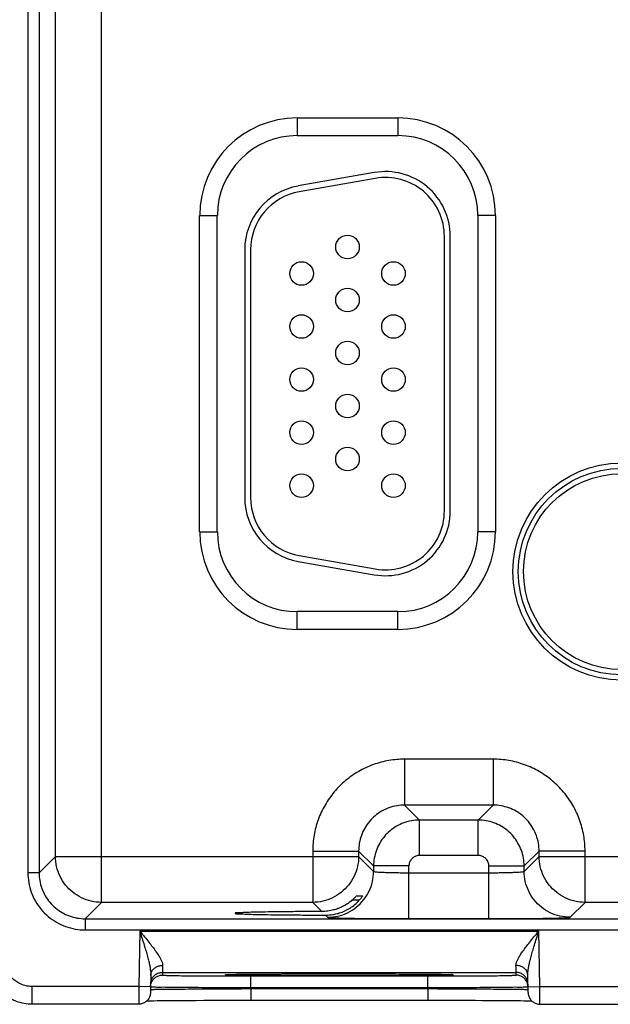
# Model space of a CAD drawing. Header units: inches. Extents: x 0 to 34, y 0 to 22.
# Tile 17 of 41: x 10.3 to 11.3, y 15.2 to 16.9. Entities that reach past the tile are written whole.
import ezdxf

# ---------------------------------------------------------------- set-up
doc = ezdxf.new("R2010")
doc.units = ezdxf.units.IN
doc.header["$LTSCALE"] = 1.87
doc.header["$MEASUREMENT"] = 0
doc.layers.get('0').update_dxf_attribs({"linetype": 'CONTINUOUS'})

msp = doc.modelspace()

# ---------------------------------------------------------------- linework, layer by layer
at = {"color": 7, "linetype": 'CONTINUOUS'}
for p, q in [((10.4018, 15.4177), (10.4018, 18.5404)), ((10.277, 18.4903), (10.277, 15.4679)), ((10.296, 18.4903), (10.296, 15.4679)), ((10.3238, 15.4957), (10.3238, 18.4625)), ((10.7341, 16.7491), (10.7341, 16.7191)), ((10.7341, 16.7491), (10.9051, 16.7491)), ((10.9051, 16.7491), (10.9051, 16.7191)), ((10.7341, 16.7191), (10.9051, 16.7191)), ((10.8649, 16.6564), (10.7359, 16.6337)), ((10.8667, 16.6466), (10.7377, 16.6238)), ((10.5685, 16.0466), (10.5685, 16.5836)), ((10.5685, 16.5836), (10.5985, 16.5836)), ((10.5985, 16.0466), (10.5985, 16.5836)), ((11.0406, 16.5836), (11.0406, 16.0466)), ((11.0706, 16.5836), (11.0406, 16.5836)), ((11.0706, 16.5836), (11.0706, 16.0466)), ((10.984, 16.0821), (10.984, 16.5481)), ((10.994, 16.0821), (10.994, 16.5481)), ((10.645, 16.5253), (10.645, 16.1048)), ((10.655, 16.5253), (10.655, 16.1048)), ((10.5685, 16.0466), (10.5985, 16.0466)), ((11.0706, 16.0466), (11.0406, 16.0466)), ((10.7359, 15.9965), (10.8649, 15.9738)), ((10.7377, 16.0063), (10.8667, 15.9836)), ((10.7341, 15.8811), (10.7341, 15.9111)), ((10.9051, 15.9111), (10.7341, 15.9111)), ((10.9051, 15.8811), (10.9051, 15.9111)), ((10.9051, 15.8811), (10.7341, 15.8811)), ((10.9164, 15.6607), (10.9164, 15.5827)), ((11.0667, 15.6607), (10.9164, 15.6607)), ((11.0667, 15.6607), (11.0667, 15.5827)), ((10.9164, 15.5827), (10.9418, 15.5574)), ((11.0667, 15.5827), (10.9164, 15.5827)), ((11.0667, 15.5827), (11.0414, 15.5574)), ((10.9418, 15.4974), (10.9418, 15.5574)), ((11.0414, 15.5574), (10.9418, 15.5574)), ((11.0414, 15.4974), (11.0414, 15.5574)), ((10.296, 15.4679), (10.3238, 15.4957)), ((10.3238, 15.4957), (10.8384, 15.4957)), ((10.7604, 15.5047), (10.7604, 15.4177)), ((10.7604, 15.5047), (10.8384, 15.5047)), ((10.8384, 15.5047), (10.8638, 15.4794)), ((10.8384, 15.5047), (10.8384, 15.4957)), ((10.8384, 15.4957), (10.8638, 15.4703)), ((11.0414, 15.4974), (10.9418, 15.4974)), ((11.1447, 15.5047), (11.1193, 15.4794)), ((11.1193, 15.4703), (11.1447, 15.4957)), ((11.1447, 15.4957), (11.1447, 15.5047)), ((11.2227, 15.5047), (11.1447, 15.5047)), ((11.1447, 15.4957), (11.7684, 15.4957)), ((11.2227, 15.4177), (11.2227, 15.5047)), ((10.8638, 15.4794), (10.8638, 15.4703)), ((10.9238, 15.4794), (10.8638, 15.4794)), ((10.9238, 15.39), (10.9238, 15.4794)), ((11.0594, 15.39), (11.0594, 15.4794)), ((11.0594, 15.4794), (11.1193, 15.4794)), ((11.1193, 15.4703), (11.1193, 15.4794)), ((10.296, 15.4679), (10.277, 15.4679)), ((10.9238, 15.468), (11.0594, 15.468)), ((10.8352, 15.4289), (10.8455, 15.4289)), ((10.374, 15.3899), (10.4018, 15.4177)), ((10.7604, 15.4177), (10.4018, 15.4177)), ((10.7604, 15.4177), (10.776, 15.4021)), ((10.8395, 15.4212), (10.8271, 15.4212)), ((11.1973, 15.3924), (11.2227, 15.4177)), ((11.6904, 15.4177), (11.2227, 15.4177)), ((10.7821, 15.396), (10.7858, 15.3924)), ((10.374, 15.3899), (10.374, 15.3709)), ((10.374, 15.3899), (17.7643, 15.3899)), ((10.9238, 15.39), (11.0594, 15.39)), ((10.374, 15.3709), (17.7643, 15.3709)), ((10.4669, 15.3687), (10.4653, 15.2748)), ((10.4669, 15.3687), (11.1442, 15.3687)), ((11.1459, 15.2748), (11.1442, 15.3687)), ((10.4856, 15.2942), (10.4851, 15.2645)), ((10.5053, 15.2987), (10.5052, 15.2941)), ((10.5053, 15.2987), (11.1058, 15.2987)), ((10.6158, 15.2949), (10.6172, 15.295)), ((10.6172, 15.295), (10.619, 15.295)), ((10.619, 15.295), (10.6211, 15.2951)), ((10.6211, 15.2951), (10.6236, 15.2952)), ((10.6236, 15.2952), (10.6265, 15.2952)), ((10.6265, 15.2952), (10.6299, 15.2953)), ((10.6299, 15.2953), (10.6336, 15.2954)), ((10.6336, 15.2954), (10.6378, 15.2954)), ((10.6378, 15.2954), (10.6424, 15.2955)), ((10.6424, 15.2955), (10.6476, 15.2956)), ((10.6476, 15.2956), (10.6532, 15.2956)), ((10.6532, 15.2956), (10.6593, 15.2957)), ((10.6552, 15.2731), (10.6552, 15.2927)), ((10.6552, 15.2927), (10.9559, 15.2927)), ((10.6593, 15.2957), (10.6658, 15.2958)), ((10.6658, 15.2958), (10.6729, 15.2958)), ((10.6729, 15.2958), (10.6805, 15.2959)), ((10.6805, 15.2959), (10.6886, 15.2959)), ((10.6886, 15.2959), (10.6972, 15.296)), ((10.6972, 15.296), (10.7063, 15.296)), ((10.7063, 15.296), (10.7158, 15.2961)), ((10.7158, 15.2961), (10.7257, 15.2961)), ((10.7257, 15.2961), (10.7361, 15.2962)), ((10.7361, 15.2962), (10.7469, 15.2962)), ((10.7469, 15.2962), (10.7581, 15.2962)), ((10.7581, 15.2962), (10.7695, 15.2963)), ((10.7695, 15.2963), (10.7813, 15.2963)), ((10.7813, 15.2963), (10.7933, 15.2963)), ((10.7933, 15.2963), (10.8055, 15.2963)), ((10.8056, 15.2963), (10.8205, 15.2963)), ((10.8205, 15.2963), (10.8346, 15.2963)), ((10.8346, 15.2963), (10.8483, 15.2962)), ((10.8483, 15.2962), (10.8616, 15.2962)), ((10.8616, 15.2962), (10.8744, 15.2962)), ((10.8744, 15.2962), (10.8866, 15.2961)), ((10.8866, 15.2961), (10.8983, 15.2961)), ((10.8983, 15.2961), (10.9093, 15.296)), ((10.9093, 15.296), (10.9197, 15.296)), ((10.9197, 15.296), (10.9294, 15.2959)), ((10.9294, 15.2959), (10.9384, 15.2958)), ((10.9384, 15.2958), (10.9467, 15.2958)), ((10.9467, 15.2958), (10.9543, 15.2957)), ((10.9543, 15.2957), (10.9612, 15.2956)), ((10.9559, 15.2731), (10.9559, 15.2927)), ((10.9612, 15.2956), (10.9674, 15.2955)), ((10.9674, 15.2955), (10.973, 15.2954)), ((10.973, 15.2954), (10.9779, 15.2954)), ((10.9779, 15.2954), (10.9822, 15.2953)), ((10.9822, 15.2953), (10.986, 15.2952)), ((10.986, 15.2952), (10.9891, 15.2951)), ((11.1059, 15.2941), (11.1058, 15.2987)), ((11.1261, 15.2645), (11.1255, 15.2942)), ((10.2844, 15.2448), (10.2844, 15.2748)), ((10.4653, 15.2748), (10.2844, 15.2748)), ((10.4853, 15.2745), (10.4653, 15.2748)), ((10.6552, 15.2712), (10.6552, 15.2731)), ((10.6552, 15.2731), (10.9559, 15.2731)), ((10.6552, 15.2712), (10.6552, 15.2515)), ((10.6552, 15.2712), (10.956, 15.2712)), ((10.956, 15.2712), (10.9559, 15.2731)), ((10.956, 15.2712), (10.956, 15.2515)), ((11.1259, 15.2745), (11.1459, 15.2748)), ((11.1459, 15.2748), (11.3953, 15.2748)), ((10.4651, 15.2448), (10.2844, 15.2448)), ((10.4786, 15.2505), (10.481, 15.2505)), ((10.481, 15.2505), (10.4853, 15.2506)), ((10.4853, 15.2506), (10.4904, 15.2507)), ((10.4904, 15.2507), (10.4962, 15.2508)), ((10.4962, 15.2508), (10.5029, 15.2509)), ((10.5029, 15.2509), (10.5105, 15.2509)), ((10.5105, 15.2509), (10.519, 15.251)), ((10.519, 15.251), (10.5284, 15.2511)), ((10.5284, 15.2511), (10.5388, 15.2512)), ((10.5388, 15.2512), (10.5502, 15.2512)), ((10.5502, 15.2512), (10.5624, 15.2513)), ((10.5624, 15.2513), (10.5756, 15.2514)), ((10.5756, 15.2514), (10.5897, 15.2514)), ((10.5897, 15.2514), (10.6045, 15.2515)), ((10.6045, 15.2515), (10.6201, 15.2515)), ((10.6201, 15.2515), (10.6363, 15.2515)), ((10.6363, 15.2515), (10.653, 15.2515)), ((10.653, 15.2515), (10.9626, 15.2515)), ((10.9626, 15.2515), (10.9758, 15.2515)), ((10.9758, 15.2515), (10.9887, 15.2515)), ((10.9887, 15.2515), (11.0013, 15.2515)), ((11.0013, 15.2515), (11.0135, 15.2514)), ((11.0135, 15.2514), (11.0252, 15.2514)), ((11.0252, 15.2514), (11.0365, 15.2514)), ((11.0365, 15.2514), (11.0473, 15.2513)), ((11.0473, 15.2513), (11.0575, 15.2513)), ((11.0575, 15.2513), (11.0672, 15.2512)), ((11.0672, 15.2512), (11.0763, 15.2511)), ((11.0763, 15.2511), (11.0848, 15.2511)), ((11.0848, 15.2511), (11.0927, 15.251)), ((11.0927, 15.251), (11.1001, 15.2509)), ((11.1001, 15.2509), (11.1069, 15.2509)), ((11.1069, 15.2509), (11.113, 15.2508)), ((11.113, 15.2508), (11.1186, 15.2507)), ((11.1186, 15.2507), (11.1236, 15.2506)), ((11.1236, 15.2506), (11.128, 15.2506)), ((11.1461, 15.2448), (11.3951, 15.2448))]:
    msp.add_line(p, q, dxfattribs=at)
for points in [[(10.6141, 15.2948), (10.6141, 15.2948), (10.6142, 15.2948), (10.6145, 15.2948), (10.6148, 15.2949), (10.6153, 15.2949), (10.6158, 15.2949)], [(10.9891, 15.2951), (10.9918, 15.2951), (10.9929, 15.295), (10.9939, 15.295), (10.9947, 15.2949), (10.9955, 15.2949), (10.9961, 15.2949), (10.9965, 15.2949), (10.9968, 15.2948), (10.9969, 15.2948)], [(11.128, 15.2506), (11.1319, 15.2505), (11.1325, 15.2505)]]:
    msp.add_lwpolyline(points, dxfattribs=at)
for centre, radius in [((10.8195, 16.5301), 0.02), ((10.7415, 16.4851), 0.02), ((10.8975, 16.4851), 0.02), ((10.8195, 16.4401), 0.02), ((10.7415, 16.3951), 0.02), ((10.8975, 16.3951), 0.02), ((10.8195, 16.3501), 0.02), ((10.7415, 16.3051), 0.02), ((10.8975, 16.3051), 0.02), ((10.8195, 16.2601), 0.02), ((10.7415, 16.2151), 0.02), ((10.8975, 16.2151), 0.02), ((10.8195, 16.1701), 0.02), ((11.2846, 15.9791), 0.1842), ((10.7415, 16.1251), 0.02), ((10.8975, 16.1251), 0.02), ((11.2846, 15.9791), 0.1752), ((11.2846, 15.9791), 0.1752), ((11.2846, 15.9791), 0.1662)]:
    msp.add_circle(centre, radius, dxfattribs=at)
for centre, radius, start, end in [((10.7341, 16.5836), 0.1655, 90, 180), ((10.9051, 16.5836), 0.1655, 0, 90), ((10.7341, 16.5836), 0.1355, 90, 180), ((10.9051, 16.5836), 0.1355, 0, 90), ((10.884, 16.5481), 0.11, 0, 100), ((10.884, 16.5481), 0.1, 0, 100), ((10.755, 16.5253), 0.11, 100, 180), ((10.755, 16.5253), 0.1, 100, 180), ((10.755, 16.1048), 0.11, 180, 260), ((10.755, 16.1048), 0.1, 180, 260), ((10.884, 16.0821), 0.11, 260, 0), ((10.884, 16.0821), 0.1, 260, 0), ((10.7341, 16.0466), 0.1655, 180, 270), ((10.7341, 16.0466), 0.1355, 180, 270), ((10.9051, 16.0466), 0.1355, 270, 360), ((10.9051, 16.0466), 0.1655, 270, 360)]:
    msp.add_arc(centre, radius, start, end, dxfattribs=at)
for points, knots in [([(10.9164, 15.6607), (10.9075, 15.6607), (10.8895, 15.6592), (10.8631, 15.6522), (10.8382, 15.6406), (10.8157, 15.6249), (10.7964, 15.6056), (10.7806, 15.5831), (10.769, 15.5582), (10.762, 15.5318), (10.7604, 15.5137), (10.7604, 15.5047)], [0, 0, 0, 0, 0.109056, 0.220494, 0.332665, 0.444249, 0.555124, 0.666475, 0.778615, 0.89032, 1, 1, 1, 1]), ([(11.2227, 15.5047), (11.2227, 15.5136), (11.2212, 15.5317), (11.2142, 15.558), (11.2026, 15.5829), (11.1869, 15.6054), (11.1675, 15.6248), (11.1451, 15.6405), (11.1202, 15.6521), (11.0938, 15.6592), (11.0757, 15.6607), (11.0667, 15.6607)], [0, 0, 0, 0, 0.109056, 0.220494, 0.332665, 0.444249, 0.555124, 0.666475, 0.778615, 0.89032, 1, 1, 1, 1]), ([(10.9164, 15.5827), (10.912, 15.5827), (10.9029, 15.582), (10.8897, 15.5785), (10.8773, 15.5727), (10.866, 15.5648), (10.8564, 15.5552), (10.8485, 15.5439), (10.8427, 15.5315), (10.8392, 15.5183), (10.8384, 15.5092), (10.8384, 15.5047)], [0, 0, 0, 0, 0.109256, 0.220665, 0.332796, 0.444327, 0.555144, 0.666443, 0.778542, 0.890214, 1, 1, 1, 1]), ([(11.1447, 15.5047), (11.1447, 15.5092), (11.1439, 15.5182), (11.1404, 15.5314), (11.1347, 15.5439), (11.1268, 15.5551), (11.1171, 15.5648), (11.1059, 15.5726), (11.0935, 15.5784), (11.0803, 15.5819), (11.0712, 15.5827), (11.0667, 15.5827)], [0, 0, 0, 0, 0.109256, 0.220665, 0.332796, 0.444327, 0.555144, 0.666443, 0.778542, 0.890214, 1, 1, 1, 1]), ([(10.9418, 15.5574), (10.9373, 15.5574), (10.9282, 15.5566), (10.915, 15.553), (10.9026, 15.5472), (10.8914, 15.5394), (10.8817, 15.5297), (10.8739, 15.5186), (10.8681, 15.5062), (10.8646, 15.493), (10.8638, 15.4839), (10.8638, 15.4794)], [0, 0, 0, 0, 0.111114, 0.22221, 0.33333, 0.444441, 0.555562, 0.666674, 0.777793, 0.888894, 1, 1, 1, 1]), ([(11.1193, 15.4794), (11.1193, 15.4839), (11.1185, 15.493), (11.115, 15.5062), (11.1092, 15.5186), (11.1014, 15.5297), (11.0917, 15.5394), (11.0805, 15.5472), (11.0682, 15.553), (11.055, 15.5566), (11.0459, 15.5574), (11.0414, 15.5574)], [0, 0, 0, 0, 0.111114, 0.22221, 0.33333, 0.444441, 0.555562, 0.666674, 0.777793, 0.888894, 1, 1, 1, 1]), ([(10.4018, 15.4177), (10.396, 15.4177), (10.3843, 15.419), (10.3677, 15.4249), (10.3528, 15.4342), (10.3403, 15.4467), (10.3309, 15.4616), (10.3251, 15.4782), (10.3238, 15.4899), (10.3238, 15.4957)], [0, 0, 0, 0, 0.1428, 0.285675, 0.428557, 0.571443, 0.714325, 0.8572, 1, 1, 1, 1]), ([(10.8384, 15.4957), (10.8384, 15.4899), (10.8371, 15.4782), (10.8313, 15.4616), (10.8219, 15.4467), (10.8095, 15.4342), (10.7946, 15.4249), (10.7779, 15.419), (10.7663, 15.4177), (10.7604, 15.4177)], [0, 0, 0, 0, 0.142848, 0.285705, 0.428568, 0.571432, 0.714295, 0.857152, 1, 1, 1, 1]), ([(10.9418, 15.4974), (10.9407, 15.4974), (10.9386, 15.4972), (10.9356, 15.4964), (10.9327, 15.495), (10.9302, 15.4932), (10.9279, 15.491), (10.9261, 15.4884), (10.9248, 15.4855), (10.924, 15.4825), (10.9238, 15.4804), (10.9238, 15.4794)], [0, 0, 0, 0, 0.110821, 0.221979, 0.333188, 0.444425, 0.555646, 0.666822, 0.777981, 0.889113, 1, 1, 1, 1]), ([(11.0594, 15.4794), (11.0594, 15.4804), (11.0592, 15.4825), (11.0584, 15.4855), (11.057, 15.4884), (11.0552, 15.491), (11.053, 15.4932), (11.0504, 15.495), (11.0475, 15.4964), (11.0445, 15.4972), (11.0424, 15.4974), (11.0414, 15.4974)], [0, 0, 0, 0, 0.110821, 0.221979, 0.333188, 0.444425, 0.555646, 0.666822, 0.777981, 0.889113, 1, 1, 1, 1]), ([(11.2227, 15.4177), (11.2169, 15.4177), (11.2052, 15.419), (11.1886, 15.4249), (11.1737, 15.4342), (11.1612, 15.4467), (11.1519, 15.4616), (11.146, 15.4782), (11.1447, 15.4899), (11.1447, 15.4957)], [0, 0, 0, 0, 0.142848, 0.285705, 0.428568, 0.571432, 0.714295, 0.857152, 1, 1, 1, 1]), ([(10.277, 15.4679), (10.277, 15.4624), (10.2779, 15.4511), (10.2823, 15.4347), (10.2895, 15.4192), (10.2993, 15.4052), (10.3113, 15.3932), (10.3253, 15.3834), (10.3408, 15.3762), (10.3572, 15.3719), (10.3684, 15.3709), (10.374, 15.3709)], [0, 0, 0, 0, 0.109035, 0.22055, 0.332813, 0.444474, 0.555424, 0.667046, 0.779288, 0.890847, 1, 1, 1, 1]), ([(10.296, 15.4679), (10.296, 15.4634), (10.2968, 15.4544), (10.3003, 15.4412), (10.306, 15.4288), (10.3139, 15.4175), (10.3236, 15.4078), (10.3348, 15.4), (10.3473, 15.3942), (10.3605, 15.3907), (10.3695, 15.3899), (10.374, 15.3899)], [0, 0, 0, 0, 0.109317, 0.220791, 0.332977, 0.444527, 0.55535, 0.666873, 0.779048, 0.890574, 1, 1, 1, 1]), ([(10.7858, 15.3924), (10.7916, 15.3924), (10.8033, 15.3937), (10.8199, 15.3995), (10.8348, 15.4089), (10.8473, 15.4213), (10.8567, 15.4362), (10.8625, 15.4528), (10.8638, 15.4645), (10.8638, 15.4703)], [0, 0, 0, 0, 0.142848, 0.285706, 0.428568, 0.571433, 0.714296, 0.857152, 1, 1, 1, 1]), ([(10.8638, 15.4703), (10.8639, 15.47), (10.8656, 15.4699), (10.8681, 15.4694), (10.8727, 15.4691), (10.8786, 15.4688), (10.886, 15.4685), (10.8944, 15.4683), (10.9038, 15.4681), (10.9137, 15.468), (10.9204, 15.468), (10.9238, 15.468)], [0, 0, 0, 0, 0.018779, 0.066257, 0.141786, 0.242242, 0.364659, 0.506759, 0.664477, 0.831317, 1, 1, 1, 1]), ([(11.0594, 15.468), (11.0627, 15.468), (11.0695, 15.468), (11.0793, 15.4681), (11.0887, 15.4683), (11.0972, 15.4685), (11.1045, 15.4688), (11.1104, 15.4691), (11.115, 15.4694), (11.1175, 15.4699), (11.1192, 15.47), (11.1193, 15.4703)], [0, 0, 0, 0, 0.168683, 0.335523, 0.493241, 0.635341, 0.757758, 0.858214, 0.933743, 0.981221, 1, 1, 1, 1]), ([(11.1973, 15.3924), (11.1915, 15.3924), (11.1798, 15.3937), (11.1632, 15.3995), (11.1483, 15.4089), (11.1359, 15.4213), (11.1265, 15.4362), (11.1207, 15.4528), (11.1193, 15.4645), (11.1193, 15.4703)], [0, 0, 0, 0, 0.142848, 0.285705, 0.428568, 0.571432, 0.714295, 0.857152, 1, 1, 1, 1]), ([(10.8271, 15.4212), (10.8281, 15.422), (10.8298, 15.4236), (10.832, 15.4256), (10.8335, 15.4274), (10.8346, 15.4282), (10.835, 15.4289), (10.8352, 15.4289)], [0, 0, 0, 0, 0.333055, 0.610968, 0.823359, 0.956262, 1, 1, 1, 1]), ([(10.8455, 15.4289), (10.846, 15.4289), (10.8441, 15.4272), (10.8435, 15.4259), (10.8415, 15.4236), (10.8403, 15.4221), (10.8395, 15.4212)], [0, 0, 0, 0, 0.156773, 0.364762, 0.649961, 1, 1, 1, 1]), ([(10.8056, 15.3996), (10.8087, 15.4006), (10.815, 15.403), (10.8239, 15.4078), (10.8322, 15.4139), (10.8372, 15.4187), (10.8395, 15.4212)], [0, 0, 0, 0, 0.243725, 0.492496, 0.745053, 1, 1, 1, 1]), ([(10.8271, 15.4212), (10.825, 15.4193), (10.8205, 15.4159), (10.8132, 15.4114), (10.8081, 15.409), (10.8056, 15.408)], [0, 0, 0, 0, 0.336956, 0.670515, 1, 1, 1, 1]), ([(10.776, 15.4021), (10.7665, 15.4021), (10.7479, 15.402), (10.7211, 15.4018), (10.6968, 15.4015), (10.6752, 15.4012), (10.658, 15.4007), (10.6429, 15.4007), (10.6369, 15.3993), (10.6282, 15.4002), (10.6288, 15.3993)], [0, 0, 0, 0, 0.194576, 0.378144, 0.545577, 0.69222, 0.813984, 0.907487, 0.97014, 1, 1, 1, 1]), ([(10.6288, 15.3993), (10.6289, 15.3991), (10.6306, 15.3975), (10.6366, 15.399), (10.6463, 15.3973), (10.661, 15.3974), (10.6795, 15.3968), (10.7016, 15.3966), (10.7266, 15.3963), (10.7538, 15.3961), (10.7725, 15.396), (10.7821, 15.396)], [0, 0, 0, 0, 0.005031, 0.040544, 0.106967, 0.202496, 0.324482, 0.46953, 0.633601, 0.812127, 1, 1, 1, 1]), ([(10.8031, 15.407), (10.8007, 15.4061), (10.7951, 15.4044), (10.7861, 15.4026), (10.7794, 15.4021), (10.776, 15.4021)], [0, 0, 0, 0, 0.271365, 0.63614, 1, 1, 1, 1]), ([(10.7821, 15.396), (10.7848, 15.396), (10.7901, 15.3963), (10.7979, 15.3975), (10.803, 15.3988), (10.8056, 15.3996)], [0, 0, 0, 0, 0.333098, 0.66578, 1, 1, 1, 1]), ([(10.7858, 15.3924), (10.7864, 15.3918), (10.7898, 15.3922), (10.7959, 15.3912), (10.8064, 15.3912), (10.82, 15.3908), (10.8369, 15.3905), (10.8563, 15.3903), (10.8778, 15.3901), (10.9006, 15.39), (10.916, 15.39), (10.9238, 15.39)], [0, 0, 0, 0, 0.017783, 0.064986, 0.140472, 0.241029, 0.36365, 0.506026, 0.664061, 0.831241, 1, 1, 1, 1]), ([(11.0594, 15.39), (11.0671, 15.39), (11.0826, 15.39), (11.1053, 15.3901), (11.1268, 15.3903), (11.1463, 15.3905), (11.1631, 15.3908), (11.1768, 15.3912), (11.1873, 15.3912), (11.1933, 15.3922), (11.1968, 15.3918), (11.1973, 15.3924)], [0, 0, 0, 0, 0.168759, 0.335939, 0.493974, 0.63635, 0.758971, 0.859528, 0.935014, 0.982217, 1, 1, 1, 1]), ([(10.4669, 15.3687), (10.4682, 15.3645), (10.4708, 15.3566), (10.4743, 15.3452), (10.4774, 15.335), (10.4799, 15.3259), (10.4821, 15.3178), (10.4837, 15.3106), (10.4848, 15.3044), (10.4855, 15.299), (10.4856, 15.2957), (10.4856, 15.2942)], [0, 0, 0, 0, 0.171488, 0.32569, 0.46346, 0.586166, 0.695014, 0.790311, 0.872244, 0.941832, 1, 1, 1, 1]), ([(10.4669, 15.3687), (10.4696, 15.3655), (10.4748, 15.3592), (10.4821, 15.3504), (10.4884, 15.3424), (10.4937, 15.3353), (10.498, 15.329), (10.5014, 15.3234), (10.5038, 15.3185), (10.5053, 15.3143), (10.5056, 15.3117), (10.5056, 15.3105)], [0, 0, 0, 0, 0.1813, 0.343363, 0.486512, 0.611843, 0.720415, 0.812521, 0.888617, 0.950356, 1, 1, 1, 1]), ([(11.1055, 15.3105), (11.1055, 15.3117), (11.1059, 15.3143), (11.1073, 15.3185), (11.1097, 15.3234), (11.1131, 15.329), (11.1174, 15.3353), (11.1228, 15.3424), (11.1291, 15.3504), (11.1363, 15.3592), (11.1415, 15.3655), (11.1442, 15.3687)], [0, 0, 0, 0, 0.049644, 0.111383, 0.187479, 0.279585, 0.388157, 0.513488, 0.656637, 0.8187, 1, 1, 1, 1]), ([(11.1255, 15.2942), (11.1255, 15.2957), (11.1257, 15.299), (11.1263, 15.3044), (11.1275, 15.3106), (11.1291, 15.3178), (11.1312, 15.3259), (11.1338, 15.335), (11.1368, 15.3452), (11.1404, 15.3566), (11.1429, 15.3645), (11.1442, 15.3687)], [0, 0, 0, 0, 0.058168, 0.127756, 0.209689, 0.304986, 0.413834, 0.53654, 0.67431, 0.828512, 1, 1, 1, 1]), ([(10.2844, 15.2748), (10.2815, 15.2748), (10.2759, 15.2753), (10.2676, 15.2775), (10.2599, 15.2812), (10.2529, 15.2861), (10.2468, 15.2921), (10.2419, 15.2991), (10.2383, 15.3068), (10.2361, 15.3151), (10.2356, 15.3208), (10.2356, 15.3236)], [0, 0, 0, 0, 0.111022, 0.222126, 0.333274, 0.444437, 0.555624, 0.666771, 0.777897, 0.88898, 1, 1, 1, 1]), ([(10.4856, 15.2942), (10.4856, 15.296), (10.4864, 15.2995), (10.4894, 15.3042), (10.4939, 15.3078), (10.4995, 15.31), (10.5035, 15.3105), (10.5056, 15.3105)], [0, 0, 0, 0, 0.182333, 0.371723, 0.572048, 0.782837, 1, 1, 1, 1]), ([(10.5056, 15.3105), (10.5056, 15.3088), (10.5055, 15.3058), (10.5054, 15.3021), (10.5054, 15.2999), (10.5053, 15.299), (10.5053, 15.2987)], [0, 0, 0, 0, 0.441849, 0.758434, 0.940467, 1, 1, 1, 1]), ([(11.1255, 15.2942), (11.1255, 15.296), (11.1248, 15.2995), (11.1218, 15.3042), (11.1173, 15.3078), (11.1117, 15.31), (11.1076, 15.3105), (11.1055, 15.3105)], [0, 0, 0, 0, 0.182333, 0.371722, 0.572047, 0.782837, 1, 1, 1, 1]), ([(11.1058, 15.2987), (11.1058, 15.299), (11.1058, 15.2999), (11.1057, 15.3021), (11.1056, 15.3058), (11.1056, 15.3088), (11.1055, 15.3105)], [0, 0, 0, 0, 0.059726, 0.242157, 0.558913, 1, 1, 1, 1]), ([(10.4893, 15.2907), (10.4905, 15.2923), (10.4935, 15.2953), (10.4991, 15.2981), (10.5033, 15.2987), (10.5053, 15.2987)], [0, 0, 0, 0, 0.33333, 0.666664, 1, 1, 1, 1]), ([(10.4913, 15.2884), (10.492, 15.2891), (10.4944, 15.2911), (10.499, 15.2934), (10.5032, 15.2941), (10.5052, 15.2941)], [0, 0, 0, 0, 0.192812, 0.596405, 1, 1, 1, 1]), ([(10.5052, 15.2941), (10.5052, 15.2935), (10.5091, 15.2945), (10.5131, 15.2932), (10.5229, 15.2936), (10.5347, 15.2932), (10.5501, 15.2931), (10.5678, 15.293), (10.5878, 15.2929), (10.6035, 15.2928), (10.6124, 15.2928), (10.6141, 15.2928)], [0, 0, 0, 0, 0.016701, 0.066744, 0.14942, 0.262703, 0.40356, 0.568578, 0.753828, 0.954314, 1, 1, 1, 1]), ([(10.6183, 15.2942), (10.6163, 15.2938), (10.6141, 15.2931), (10.6113, 15.2958), (10.6143, 15.2954), (10.6167, 15.2951)], [0, 0, 0, 0, 0.528183, 0.566675, 1, 1, 1, 1]), ([(10.6141, 15.2928), (10.62, 15.2928), (10.6338, 15.2928), (10.6475, 15.2927), (10.6552, 15.2927)], [0, 0, 0, 0, 0.434955, 1, 1, 1, 1]), ([(10.6174, 15.295), (10.6227, 15.2944), (10.628, 15.2958), (10.6448, 15.2954), (10.6631, 15.2958), (10.6851, 15.2959), (10.7078, 15.2961), (10.7302, 15.2962), (10.7515, 15.2962), (10.7712, 15.2963), (10.7882, 15.2963), (10.7986, 15.2963), (10.803, 15.2963)], [0, 0, 0, 0, 0.055084, 0.136944, 0.24238, 0.362965, 0.487978, 0.610233, 0.725894, 0.832463, 0.928632, 1, 1, 1, 1]), ([(10.8056, 15.2929), (10.8004, 15.2929), (10.7895, 15.2929), (10.7721, 15.2929), (10.7528, 15.293), (10.7319, 15.293), (10.7098, 15.2931), (10.6873, 15.2933), (10.6655, 15.2934), (10.6463, 15.2938), (10.6306, 15.2934), (10.6221, 15.2948), (10.6183, 15.2942)], [0, 0, 0, 0, 0.082404, 0.175372, 0.278594, 0.390928, 0.51011, 0.632566, 0.751999, 0.858357, 0.94238, 1, 1, 1, 1]), ([(10.9937, 15.2942), (10.9884, 15.2948), (10.983, 15.2934), (10.9662, 15.2939), (10.9478, 15.2934), (10.9259, 15.2933), (10.9032, 15.2931), (10.8808, 15.293), (10.8595, 15.293), (10.8398, 15.2929), (10.8221, 15.2929), (10.8108, 15.2929), (10.8056, 15.2929)], [0, 0, 0, 0, 0.054557, 0.135507, 0.239644, 0.358606, 0.481835, 0.602293, 0.716223, 0.821185, 0.915909, 1, 1, 1, 1]), ([(10.8089, 15.2963), (10.8129, 15.2963), (10.8228, 15.2963), (10.8391, 15.2963), (10.8584, 15.2962), (10.8793, 15.2962), (10.9014, 15.2961), (10.924, 15.2959), (10.9457, 15.2958), (10.965, 15.2954), (10.9807, 15.2959), (10.989, 15.2944), (10.9929, 15.295)], [0, 0, 0, 0, 0.066091, 0.160822, 0.266005, 0.380463, 0.501873, 0.626576, 0.748121, 0.856249, 0.941572, 1, 1, 1, 1]), ([(10.9559, 15.2927), (10.9637, 15.2927), (10.9773, 15.2928), (10.991, 15.2928), (10.9969, 15.2928)], [0, 0, 0, 0, 0.567085, 1, 1, 1, 1]), ([(10.9936, 15.2952), (10.9954, 15.2955), (10.9974, 15.296), (10.9999, 15.2932), (10.9963, 15.2939), (10.9937, 15.2942)], [0, 0, 0, 0, 0.476697, 0.513267, 1, 1, 1, 1]), ([(10.9969, 15.2928), (10.9986, 15.2928), (11.0076, 15.2928), (11.0233, 15.2929), (11.0433, 15.293), (11.0611, 15.2931), (11.0764, 15.2932), (11.0883, 15.2936), (11.098, 15.2932), (11.102, 15.2945), (11.1059, 15.2935), (11.1059, 15.2941)], [0, 0, 0, 0, 0.046984, 0.247182, 0.432179, 0.596973, 0.737634, 0.850763, 0.933333, 0.983317, 1, 1, 1, 1]), ([(11.1219, 15.2907), (11.1206, 15.2923), (11.1176, 15.2953), (11.112, 15.2981), (11.1079, 15.2987), (11.1058, 15.2987)], [0, 0, 0, 0, 0.33333, 0.666664, 1, 1, 1, 1]), ([(11.1198, 15.2884), (11.1191, 15.2891), (11.1167, 15.2911), (11.1121, 15.2934), (11.108, 15.2941), (11.1059, 15.2941)], [0, 0, 0, 0, 0.192806, 0.596402, 1, 1, 1, 1]), ([(10.4853, 15.2791), (10.4854, 15.2811), (10.4861, 15.2853), (10.488, 15.289), (10.4893, 15.2907)], [0, 0, 0, 0, 0.499998, 1, 1, 1, 1]), ([(10.4853, 15.2744), (10.4853, 15.2765), (10.486, 15.2806), (10.488, 15.2843), (10.4892, 15.286)], [0, 0, 0, 0, 0.499999, 1, 1, 1, 1]), ([(11.1258, 15.2791), (11.1258, 15.2811), (11.125, 15.2853), (11.1231, 15.289), (11.1219, 15.2907)], [0, 0, 0, 0, 0.499998, 1, 1, 1, 1]), ([(11.1259, 15.2744), (11.1258, 15.2765), (11.1251, 15.2806), (11.1232, 15.2843), (11.1219, 15.286)], [0, 0, 0, 0, 0.499998, 1, 1, 1, 1]), ([(10.4653, 15.2748), (10.4652, 15.2726), (10.4652, 15.2682), (10.4652, 15.262), (10.4651, 15.2563), (10.4651, 15.2519), (10.4651, 15.2478), (10.4651, 15.2467), (10.4651, 15.2446), (10.4651, 15.2448)], [0, 0, 0, 0, 0.223721, 0.436101, 0.626376, 0.784903, 0.903648, 0.976593, 1, 1, 1, 1]), ([(10.4851, 15.2645), (10.485, 15.2624), (10.4843, 15.2583), (10.4814, 15.2527), (10.4769, 15.2483), (10.4713, 15.2455), (10.4671, 15.2448), (10.4651, 15.2448)], [0, 0, 0, 0, 0.199996, 0.399994, 0.599994, 0.799996, 1, 1, 1, 1]), ([(10.4853, 15.2744), (10.4852, 15.2737), (10.4897, 15.275), (10.4942, 15.2735), (10.5052, 15.2742), (10.5187, 15.2737), (10.5361, 15.2736), (10.5562, 15.2735), (10.5789, 15.2734), (10.6033, 15.2732), (10.629, 15.2732), (10.6464, 15.2731), (10.6552, 15.2731)], [0, 0, 0, 0, 0.012099, 0.048426, 0.108441, 0.190665, 0.292893, 0.412654, 0.547103, 0.692616, 0.845021, 1, 1, 1, 1]), ([(10.4866, 15.2697), (10.4887, 15.2693), (10.492, 15.2703), (10.501, 15.2699), (10.5124, 15.2704), (10.5273, 15.2704), (10.5449, 15.2706), (10.5649, 15.2708), (10.5869, 15.2709), (10.6099, 15.271), (10.6328, 15.2711), (10.6479, 15.2712), (10.6552, 15.2712)], [0, 0, 0, 0, 0.027763, 0.077163, 0.147726, 0.236412, 0.340702, 0.460249, 0.592701, 0.731773, 0.870062, 1, 1, 1, 1]), ([(10.9559, 15.2731), (10.9647, 15.2731), (10.9821, 15.2732), (11.0078, 15.2732), (11.0323, 15.2734), (11.0549, 15.2735), (11.0751, 15.2736), (11.0925, 15.2737), (11.1059, 15.2742), (11.1169, 15.2735), (11.1215, 15.275), (11.1259, 15.2737), (11.1259, 15.2744)], [0, 0, 0, 0, 0.154953, 0.307341, 0.452848, 0.587302, 0.707069, 0.809303, 0.891534, 0.95156, 0.987897, 1, 1, 1, 1]), ([(10.956, 15.2712), (10.9633, 15.2712), (10.9783, 15.2711), (11.0012, 15.271), (11.0242, 15.2709), (11.0462, 15.2708), (11.0662, 15.2706), (11.0837, 15.2704), (11.0987, 15.2704), (11.1101, 15.2699), (11.1192, 15.2703), (11.1225, 15.2693), (11.125, 15.2698), (11.1253, 15.2698)], [0, 0, 0, 0, 0.129243, 0.266919, 0.405497, 0.537591, 0.656858, 0.760897, 0.849371, 0.919809, 0.96918, 0.996959, 1, 1, 1, 1]), ([(11.1261, 15.2645), (11.1261, 15.2624), (11.1268, 15.2583), (11.1297, 15.2527), (11.1342, 15.2483), (11.1398, 15.2455), (11.144, 15.2448), (11.1461, 15.2448)], [0, 0, 0, 0, 0.199997, 0.399995, 0.599994, 0.799997, 1, 1, 1, 1]), ([(11.1461, 15.2448), (11.1461, 15.2446), (11.146, 15.2467), (11.146, 15.2478), (11.146, 15.2519), (11.146, 15.2563), (11.146, 15.262), (11.1459, 15.2682), (11.1459, 15.2726), (11.1459, 15.2748)], [0, 0, 0, 0, 0.023352, 0.096243, 0.214939, 0.373426, 0.563671, 0.776032, 1, 1, 1, 1]), ([(10.2844, 15.2448), (10.2798, 15.2448), (10.2706, 15.2456), (10.2588, 15.2488), (10.2518, 15.2518), (10.2491, 15.2532)], [0, 0, 0, 0, 0.376337, 0.75276, 1, 1, 1, 1])]:
    msp.add_open_spline(points, degree=3, knots=knots, dxfattribs=at)
for points in [[(10.8056, 15.408), (10.8047, 15.4076), (10.8039, 15.4073), (10.8031, 15.407)], [(10.6167, 15.2951), (10.617, 15.295), (10.6172, 15.295), (10.6174, 15.295)], [(10.803, 15.2963), (10.8038, 15.2963), (10.8047, 15.2963), (10.8056, 15.2963)], [(10.8056, 15.2963), (10.8067, 15.2963), (10.8078, 15.2963), (10.8089, 15.2963)], [(10.9929, 15.295), (10.9931, 15.2951), (10.9933, 15.2951), (10.9936, 15.2952)], [(10.4892, 15.286), (10.4898, 15.2869), (10.4906, 15.2877), (10.4913, 15.2884)], [(11.1219, 15.286), (11.1213, 15.2869), (11.1206, 15.2877), (11.1198, 15.2884)], [(10.4852, 15.2695), (10.4852, 15.27), (10.4859, 15.2698), (10.4866, 15.2697)], [(11.1253, 15.2698), (11.1257, 15.2699), (11.126, 15.2698), (11.126, 15.2695)]]:
    msp.add_open_spline(points, degree=3, dxfattribs=at)

doc.saveas('drawing.dxf')
